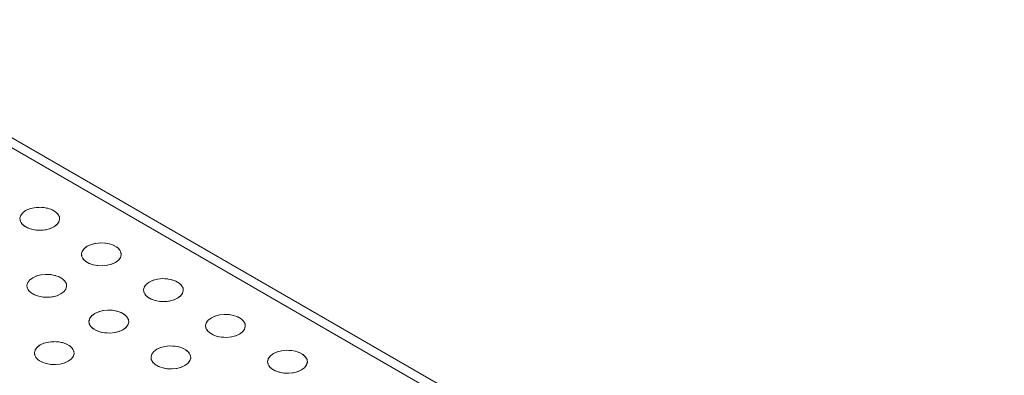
# Model space of a CAD drawing. Header units: millimetres. Extents: x 2 to 902, y -447 to 199.
# Tile 21 of 256: x 33.279 to 35.216, y 43.682 to 44.383. Entities that reach past the tile are written whole.
import ezdxf

# ---------------------------------------------------------------- set-up
doc = ezdxf.new("R2010")
doc.units = ezdxf.units.MM
doc.header["$MEASUREMENT"] = 0
doc.layers.add('IFC-Elemento construtivo genérico-Contorno', color=253, linetype='Continuous', lineweight=5)

msp = doc.modelspace()

# ---------------------------------------------------------------- linework, layer by layer
at = {"layer": 'IFC-Elemento construtivo genérico-Contorno', "color": 7, "lineweight": 5}
for p, q in [((32.8609, 44.3827), (35.2164, 43.0227)), ((32.8609, 44.3627), (35.1818, 43.0227)), ((33.2904, 44.0067), (33.2842, 44.002)), ((33.2904, 44.0067), (33.2846, 44.0024)), ((33.2904, 44.0067), (33.2986, 44.0103)), ((33.2904, 44.0067), (33.2979, 44.0101)), ((33.2979, 44.0101), (33.3074, 44.0124)), ((33.2979, 44.0101), (33.3065, 44.0123)), ((33.3065, 44.0123), (33.3158, 44.0133)), ((33.3065, 44.0123), (33.3172, 44.0132)), ((33.3158, 44.0133), (33.3252, 44.013)), ((33.3211, 44.0131), (33.3269, 44.0127)), ((33.3252, 44.013), (33.3342, 44.0113)), ((33.3309, 44.0119), (33.336, 44.0107)), ((33.3342, 44.0113), (33.3423, 44.0085)), ((33.3398, 44.0094), (33.3441, 44.0075)), ((33.3423, 44.0085), (33.349, 44.0047)), ((33.2807, 43.9974), (33.279, 43.9921)), ((33.279, 43.9921), (33.2796, 43.9866)), ((33.2799, 43.9948), (33.2791, 43.9913)), ((33.2794, 43.989), (33.2801, 43.9857)), ((33.2831, 44.0005), (33.2803, 43.9966)), ((33.2846, 44.0024), (33.2807, 43.9974)), ((33.3472, 44.0057), (33.3506, 44.0032)), ((33.349, 44.0047), (33.3539, 44)), ((33.3528, 44.001), (33.3549, 43.998)), ((33.3539, 44), (33.3567, 43.9948)), ((33.3572, 43.9901), (33.3556, 43.984)), ((33.3573, 43.9893), (33.3556, 43.984)), ((33.3562, 43.9957), (33.357, 43.9924)), ((33.3567, 43.9948), (33.3573, 43.9893)), ((33.2796, 43.9866), (33.2824, 43.9814)), ((33.2814, 43.9833), (33.2835, 43.9803)), ((33.2824, 43.9814), (33.2873, 43.9767)), ((33.2857, 43.9783), (33.2891, 43.9757)), ((33.2873, 43.9767), (33.294, 43.9729)), ((33.2922, 43.9739), (33.2966, 43.972)), ((33.294, 43.9729), (33.3021, 43.9701)), ((33.3002, 43.9707), (33.3054, 43.9695)), ((33.3021, 43.9701), (33.3111, 43.9684)), ((33.3095, 43.9687), (33.3151, 43.9683)), ((33.3111, 43.9684), (33.3205, 43.9681)), ((33.3193, 43.9682), (33.3251, 43.9686)), ((33.3205, 43.9681), (33.3298, 43.9691)), ((33.3283, 43.9688), (33.3349, 43.9704)), ((33.3298, 43.9691), (33.3384, 43.9713)), ((33.3378, 43.9711), (33.3459, 43.9747)), ((33.3384, 43.9713), (33.3459, 43.9747)), ((33.3521, 43.9794), (33.3459, 43.9747)), ((33.3517, 43.979), (33.3459, 43.9747)), ((33.3558, 43.9845), (33.3517, 43.979)), ((33.3556, 43.984), (33.3517, 43.979)), ((33.4044, 43.9305), (33.4016, 43.9266)), ((33.4059, 43.9324), (33.402, 43.9274)), ((33.4117, 43.9367), (33.4055, 43.932)), ((33.4117, 43.9367), (33.4059, 43.9324)), ((33.4117, 43.9367), (33.4198, 43.9403)), ((33.4117, 43.9367), (33.4191, 43.9401)), ((33.4191, 43.9401), (33.4286, 43.9424)), ((33.4191, 43.9401), (33.4278, 43.9423)), ((33.4278, 43.9423), (33.437, 43.9433)), ((33.4278, 43.9423), (33.4384, 43.9432)), ((33.437, 43.9433), (33.4465, 43.943)), ((33.4423, 43.9431), (33.4481, 43.9427)), ((33.4465, 43.943), (33.4555, 43.9413)), ((33.4521, 43.9419), (33.4573, 43.9407)), ((33.4555, 43.9413), (33.4636, 43.9385)), ((33.461, 43.9394), (33.4654, 43.9375)), ((33.4636, 43.9385), (33.4703, 43.9347)), ((33.4685, 43.9357), (33.4718, 43.9332)), ((33.4703, 43.9347), (33.4751, 43.93)), ((33.4741, 43.931), (33.4762, 43.928)), ((33.4751, 43.93), (33.478, 43.9248)), ((33.402, 43.9274), (33.4003, 43.9221)), ((33.4003, 43.9221), (33.4009, 43.9166)), ((33.4011, 43.9248), (33.4004, 43.9213)), ((33.4006, 43.919), (33.4013, 43.9157)), ((33.4009, 43.9166), (33.4037, 43.9114)), ((33.4026, 43.9133), (33.4048, 43.9103)), ((33.4037, 43.9114), (33.4086, 43.9067)), ((33.477, 43.9145), (33.4729, 43.909)), ((33.4768, 43.914), (33.4729, 43.909)), ((33.4784, 43.9201), (33.4768, 43.914)), ((33.4785, 43.9193), (33.4768, 43.914)), ((33.4774, 43.9257), (33.4782, 43.9224)), ((33.478, 43.9248), (33.4785, 43.9193)), ((33.407, 43.9083), (33.4104, 43.9057)), ((33.4086, 43.9067), (33.4152, 43.9029)), ((33.4134, 43.9039), (33.4179, 43.902)), ((33.4152, 43.9029), (33.4233, 43.9001)), ((33.4215, 43.9007), (33.4267, 43.8995)), ((33.4233, 43.9001), (33.4323, 43.8984)), ((33.4308, 43.8987), (33.4363, 43.8983)), ((33.4323, 43.8984), (33.4418, 43.8981)), ((33.4405, 43.8982), (33.4464, 43.8986)), ((33.4418, 43.8981), (33.4511, 43.8991)), ((33.4495, 43.8988), (33.4562, 43.9004)), ((33.4511, 43.8991), (33.4597, 43.9013)), ((33.459, 43.9011), (33.4671, 43.9047)), ((33.4597, 43.9013), (33.4671, 43.9047)), ((33.4733, 43.9094), (33.4671, 43.9047)), ((33.4729, 43.909), (33.4671, 43.9047)), ((33.3043, 43.8747), (33.2981, 43.87)), ((33.3043, 43.8747), (33.2985, 43.8704)), ((33.3043, 43.8747), (33.3124, 43.8783)), ((33.3043, 43.8747), (33.3117, 43.8781)), ((33.3117, 43.8781), (33.3212, 43.8804)), ((33.3117, 43.8781), (33.3204, 43.8803)), ((33.3204, 43.8803), (33.3297, 43.8813)), ((33.3204, 43.8803), (33.331, 43.8812)), ((33.3297, 43.8813), (33.3391, 43.881)), ((33.3349, 43.8811), (33.3407, 43.8807)), ((33.3391, 43.881), (33.3481, 43.8793)), ((33.3447, 43.8799), (33.3499, 43.8787)), ((33.3481, 43.8793), (33.3562, 43.8765)), ((33.3536, 43.8774), (33.358, 43.8755)), ((33.3562, 43.8765), (33.3629, 43.8727)), ((33.3611, 43.8737), (33.3644, 43.8712)), ((33.3629, 43.8727), (33.3678, 43.868)), ((33.5412, 43.8696), (33.5507, 43.8719)), ((33.5412, 43.8696), (33.5498, 43.8718)), ((33.5498, 43.8718), (33.5591, 43.8728)), ((33.5498, 43.8718), (33.5605, 43.8728)), ((33.5591, 43.8728), (33.5686, 43.8725)), ((33.5645, 43.8726), (33.5702, 43.8722)), ((33.5686, 43.8725), (33.5776, 43.8708)), ((33.5742, 43.8714), (33.5794, 43.8702)), ((33.2946, 43.8654), (33.2929, 43.8601)), ((33.2929, 43.8601), (33.2935, 43.8546)), ((33.2937, 43.8628), (33.293, 43.8593)), ((33.2932, 43.857), (33.294, 43.8537)), ((33.2935, 43.8546), (33.2963, 43.8494)), ((33.297, 43.8685), (33.2942, 43.8646)), ((33.2985, 43.8704), (33.2946, 43.8654)), ((33.3695, 43.8524), (33.3655, 43.847)), ((33.3694, 43.852), (33.3655, 43.847)), ((33.3667, 43.869), (33.3688, 43.866)), ((33.3678, 43.868), (33.3706, 43.8628)), ((33.371, 43.8581), (33.3694, 43.852)), ((33.3711, 43.8573), (33.3694, 43.852)), ((33.3701, 43.8637), (33.3708, 43.8604)), ((33.3706, 43.8628), (33.3711, 43.8573)), ((33.5241, 43.8569), (33.5224, 43.8516)), ((33.5224, 43.8516), (33.523, 43.8461)), ((33.5232, 43.8543), (33.5225, 43.8509)), ((33.5264, 43.8599), (33.5236, 43.8561)), ((33.528, 43.8619), (33.5241, 43.8569)), ((33.5338, 43.8662), (33.5276, 43.8615)), ((33.5338, 43.8662), (33.528, 43.8619)), ((33.5338, 43.8662), (33.5419, 43.8698)), ((33.5338, 43.8662), (33.5412, 43.8696)), ((33.5776, 43.8708), (33.5857, 43.868)), ((33.5831, 43.8689), (33.5875, 43.867)), ((33.5857, 43.868), (33.5924, 43.8642)), ((33.5906, 43.8652), (33.5939, 43.8627)), ((33.5924, 43.8642), (33.5972, 43.8595)), ((33.5962, 43.8605), (33.5983, 43.8576)), ((33.5972, 43.8595), (33.6001, 43.8543)), ((33.5995, 43.8552), (33.6003, 43.8519)), ((33.6001, 43.8543), (33.6006, 43.8488)), ((33.2952, 43.8513), (33.2974, 43.8483)), ((33.2963, 43.8494), (33.3012, 43.8447)), ((33.2996, 43.8463), (33.303, 43.8437)), ((33.3012, 43.8447), (33.3079, 43.8409)), ((33.306, 43.8419), (33.3105, 43.84)), ((33.3079, 43.8409), (33.3159, 43.8381)), ((33.3141, 43.8387), (33.3193, 43.8375)), ((33.3159, 43.8381), (33.325, 43.8364)), ((33.3234, 43.8367), (33.329, 43.8363)), ((33.325, 43.8364), (33.3344, 43.8361)), ((33.3331, 43.8362), (33.339, 43.8366)), ((33.3344, 43.8361), (33.3437, 43.8371)), ((33.3422, 43.8368), (33.3488, 43.8384)), ((33.3437, 43.8371), (33.3523, 43.8393)), ((33.3516, 43.8391), (33.3597, 43.8427)), ((33.3523, 43.8393), (33.3597, 43.8427)), ((33.366, 43.8474), (33.3597, 43.8427)), ((33.3655, 43.847), (33.3597, 43.8427)), ((33.5227, 43.8485), (33.5234, 43.8452)), ((33.523, 43.8461), (33.5258, 43.8409)), ((33.5247, 43.8428), (33.5269, 43.8398)), ((33.5258, 43.8409), (33.5307, 43.8363)), ((33.5291, 43.8378), (33.5325, 43.8352)), ((33.5307, 43.8363), (33.5373, 43.8324)), ((33.5355, 43.8334), (33.54, 43.8315)), ((33.5373, 43.8324), (33.5454, 43.8296)), ((33.5811, 43.8306), (33.5892, 43.8342)), ((33.5818, 43.8308), (33.5892, 43.8342)), ((33.5954, 43.8389), (33.5892, 43.8342)), ((33.595, 43.8385), (33.5892, 43.8342)), ((33.5991, 43.844), (33.595, 43.8385)), ((33.5989, 43.8435), (33.595, 43.8385)), ((33.6005, 43.8496), (33.5989, 43.8435)), ((33.6006, 43.8488), (33.5989, 43.8435)), ((33.5435, 43.8302), (33.5488, 43.829)), ((33.5454, 43.8296), (33.5544, 43.828)), ((33.5529, 43.8282), (33.5585, 43.8278)), ((33.5544, 43.828), (33.5639, 43.8276)), ((33.5626, 43.8277), (33.5685, 43.8281)), ((33.5639, 43.8276), (33.5732, 43.8286)), ((33.5716, 43.8284), (33.5784, 43.83)), ((33.5732, 43.8286), (33.5818, 43.8308)), ((33.4167, 43.7949), (33.415, 43.7896)), ((33.419, 43.7979), (33.4163, 43.7941)), ((33.4206, 43.7999), (33.4167, 43.7949)), ((33.4264, 43.8042), (33.4202, 43.7995)), ((33.4264, 43.8042), (33.4206, 43.7999)), ((33.4264, 43.8042), (33.4345, 43.8078)), ((33.4264, 43.8042), (33.4338, 43.8076)), ((33.4338, 43.8076), (33.4433, 43.8099)), ((33.4338, 43.8076), (33.4425, 43.8098)), ((33.4425, 43.8098), (33.4518, 43.8108)), ((33.4425, 43.8098), (33.4531, 43.8108)), ((33.4518, 43.8108), (33.4612, 43.8105)), ((33.4571, 43.8106), (33.4628, 43.8102)), ((33.4612, 43.8105), (33.4702, 43.8088)), ((33.4668, 43.8094), (33.472, 43.8082)), ((33.4702, 43.8088), (33.4783, 43.806)), ((33.4757, 43.8069), (33.4801, 43.805)), ((33.4783, 43.806), (33.485, 43.8022)), ((33.4832, 43.8032), (33.4865, 43.8007)), ((33.485, 43.8022), (33.4898, 43.7975)), ((33.4888, 43.7985), (33.4909, 43.7956)), ((33.4898, 43.7975), (33.4927, 43.7923)), ((33.6559, 43.7957), (33.6497, 43.791)), ((33.6559, 43.7957), (33.6501, 43.7914)), ((33.6559, 43.7957), (33.664, 43.7993)), ((33.6559, 43.7957), (33.6633, 43.7991)), ((33.6633, 43.7991), (33.6728, 43.8014)), ((33.6633, 43.7991), (33.6719, 43.8013)), ((33.6719, 43.8013), (33.6812, 43.8023)), ((33.6719, 43.8013), (33.6826, 43.8023)), ((33.6812, 43.8023), (33.6907, 43.802)), ((33.6866, 43.8021), (33.6923, 43.8017)), ((33.6907, 43.802), (33.6997, 43.8004)), ((33.6963, 43.801), (33.7015, 43.7997)), ((33.6997, 43.8004), (33.7078, 43.7975)), ((33.7052, 43.7984), (33.7096, 43.7965)), ((33.7078, 43.7975), (33.7145, 43.7937)), ((33.7126, 43.7947), (33.716, 43.7922)), ((33.7145, 43.7937), (33.7193, 43.789)), ((33.415, 43.7896), (33.4156, 43.7841)), ((33.4158, 43.7922), (33.4151, 43.7888)), ((33.4153, 43.7865), (33.4161, 43.7832)), ((33.4156, 43.7841), (33.4184, 43.7789)), ((33.4173, 43.7808), (33.4195, 43.7778)), ((33.4184, 43.7789), (33.4233, 43.7743)), ((33.4217, 43.7758), (33.4251, 43.7732)), ((33.4233, 43.7743), (33.4299, 43.7704)), ((33.488, 43.7769), (33.4818, 43.7722)), ((33.4876, 43.7765), (33.4818, 43.7722)), ((33.4917, 43.782), (33.4876, 43.7765)), ((33.4915, 43.7815), (33.4876, 43.7765)), ((33.4932, 43.7876), (33.4915, 43.7815)), ((33.4932, 43.7868), (33.4915, 43.7815)), ((33.4922, 43.7932), (33.4929, 43.7899)), ((33.4927, 43.7923), (33.4932, 43.7868)), ((33.6462, 43.7864), (33.6445, 43.7811)), ((33.6453, 43.7837), (33.6445, 43.7804)), ((33.6445, 43.7811), (33.6451, 43.7756)), ((33.6448, 43.7779), (33.6455, 43.7747)), ((33.6451, 43.7756), (33.6479, 43.7704)), ((33.6485, 43.7895), (33.6457, 43.7856)), ((33.6501, 43.7914), (33.6462, 43.7864)), ((33.7183, 43.79), (33.7204, 43.787)), ((33.7193, 43.789), (33.7222, 43.7838)), ((33.7226, 43.7791), (33.721, 43.773)), ((33.7227, 43.7784), (33.721, 43.773)), ((33.7216, 43.7847), (33.7224, 43.7814)), ((33.7222, 43.7838), (33.7227, 43.7784)), ((33.4281, 43.7714), (33.4326, 43.7695)), ((33.4299, 43.7704), (33.438, 43.7676)), ((33.4362, 43.7682), (33.4414, 43.767)), ((33.438, 43.7676), (33.4471, 43.766)), ((33.4455, 43.7662), (33.4511, 43.7658)), ((33.4471, 43.766), (33.4565, 43.7656)), ((33.4552, 43.7657), (33.4611, 43.7661)), ((33.4565, 43.7656), (33.4658, 43.7666)), ((33.4643, 43.7664), (33.471, 43.768)), ((33.4658, 43.7666), (33.4744, 43.7688)), ((33.4737, 43.7686), (33.4818, 43.7722)), ((33.4744, 43.7688), (33.4818, 43.7722)), ((33.6468, 43.7724), (33.649, 43.7694)), ((33.6479, 43.7704), (33.6527, 43.7658)), ((33.6511, 43.7673), (33.6546, 43.7647)), ((33.6527, 43.7658), (33.6594, 43.7619)), ((33.6576, 43.7629), (33.662, 43.761)), ((33.6594, 43.7619), (33.6675, 43.7591)), ((33.6656, 43.7597), (33.6709, 43.7585)), ((33.6675, 43.7591), (33.6765, 43.7575)), ((33.675, 43.7577), (33.6806, 43.7573)), ((33.6765, 43.7575), (33.686, 43.7571)), ((33.6847, 43.7572), (33.6906, 43.7576)), ((33.686, 43.7571), (33.6953, 43.7581)), ((33.6937, 43.7579), (33.7007, 43.7595)), ((33.6953, 43.7581), (33.7039, 43.7604)), ((33.7032, 43.7601), (33.7113, 43.7637)), ((33.7039, 43.7604), (33.7113, 43.7637)), ((33.7175, 43.7684), (33.7113, 43.7637)), ((33.7171, 43.768), (33.7113, 43.7637)), ((33.7212, 43.7735), (33.7171, 43.768)), ((33.721, 43.773), (33.7171, 43.768)), ((33.3117, 43.736), (33.3089, 43.7321)), ((33.3132, 43.7379), (33.3093, 43.7329)), ((33.319, 43.7422), (33.3128, 43.7375)), ((33.319, 43.7422), (33.3132, 43.7379)), ((33.319, 43.7422), (33.3271, 43.7458)), ((33.319, 43.7422), (33.3265, 43.7456)), ((33.3265, 43.7456), (33.3359, 43.7479)), ((33.3265, 43.7456), (33.3351, 43.7478)), ((33.3351, 43.7478), (33.3444, 43.7488)), ((33.3351, 43.7478), (33.3457, 43.7487)), ((33.3444, 43.7488), (33.3538, 43.7485)), ((33.3497, 43.7486), (33.3554, 43.7482)), ((33.3538, 43.7485), (33.3628, 43.7468)), ((33.3594, 43.7474), (33.3646, 43.7462)), ((33.3628, 43.7468), (33.3709, 43.744)), ((33.3683, 43.7449), (33.3727, 43.743)), ((33.3709, 43.744), (33.3776, 43.7402)), ((33.3758, 43.7412), (33.3791, 43.7387)), ((33.3776, 43.7402), (33.3825, 43.7355)), ((33.3814, 43.7365), (33.3835, 43.7335)), ((33.3825, 43.7355), (33.3853, 43.7303)), ((33.5485, 43.7337), (33.5566, 43.7373)), ((33.5485, 43.7337), (33.5559, 43.7371)), ((33.5559, 43.7371), (33.5653, 43.7394)), ((33.5559, 43.7371), (33.5646, 43.7393)), ((33.5646, 43.7393), (33.5738, 43.7403)), ((33.5646, 43.7393), (33.5752, 43.7402)), ((33.5738, 43.7403), (33.5833, 43.74)), ((33.5792, 43.7401), (33.5849, 43.7397)), ((33.5833, 43.74), (33.5923, 43.7383)), ((33.5889, 43.739), (33.5941, 43.7377)), ((33.5923, 43.7383), (33.6004, 43.7355)), ((33.5978, 43.7364), (33.6022, 43.7345)), ((33.6004, 43.7355), (33.6071, 43.7317)), ((33.3093, 43.7329), (33.3076, 43.7276)), ((33.3076, 43.7276), (33.3082, 43.7221)), ((33.3085, 43.7302), (33.3077, 43.7268)), ((33.3079, 43.7245), (33.3087, 43.7212)), ((33.3082, 43.7221), (33.311, 43.7169)), ((33.3099, 43.7189), (33.3121, 43.7159)), ((33.311, 43.7169), (33.3159, 43.7123)), ((33.3843, 43.72), (33.3803, 43.7145)), ((33.3841, 43.7195), (33.3803, 43.7145)), ((33.3858, 43.7256), (33.3841, 43.7195)), ((33.3858, 43.7248), (33.3841, 43.7195)), ((33.3848, 43.7312), (33.3855, 43.7279)), ((33.3853, 43.7303), (33.3858, 43.7248)), ((33.5388, 43.7244), (33.5371, 43.7191)), ((33.5371, 43.7191), (33.5377, 43.7136)), ((33.5379, 43.7217), (33.5372, 43.7184)), ((33.5374, 43.7159), (33.5381, 43.7127)), ((33.5411, 43.7275), (33.5384, 43.7236)), ((33.5427, 43.7294), (33.5388, 43.7244)), ((33.5485, 43.7337), (33.5423, 43.729)), ((33.5485, 43.7337), (33.5427, 43.7294)), ((33.6053, 43.7327), (33.6086, 43.7302)), ((33.6071, 43.7317), (33.6119, 43.727)), ((33.6109, 43.728), (33.613, 43.725)), ((33.6119, 43.727), (33.6148, 43.7218)), ((33.6152, 43.7171), (33.6136, 43.711)), ((33.6153, 43.7164), (33.6136, 43.711)), ((33.6142, 43.7227), (33.615, 43.7194)), ((33.6148, 43.7218), (33.6153, 43.7164)), ((33.7683, 43.716), (33.7666, 43.7106)), ((33.7707, 43.719), (33.7678, 43.7151)), ((33.7721, 43.7209), (33.7683, 43.716)), ((33.778, 43.7252), (33.7718, 43.7205)), ((33.778, 43.7252), (33.7721, 43.7209)), ((33.778, 43.7252), (33.7861, 43.7288)), ((33.778, 43.7252), (33.7854, 43.7286)), ((33.7854, 43.7286), (33.7949, 43.7309)), ((33.7854, 43.7286), (33.794, 43.7308)), ((33.794, 43.7308), (33.8033, 43.7318)), ((33.794, 43.7308), (33.8047, 43.7318)), ((33.8033, 43.7318), (33.8128, 43.7315)), ((33.8086, 43.7316), (33.8144, 43.7312)), ((33.8128, 43.7315), (33.8218, 43.7299)), ((33.8184, 43.7305), (33.8236, 43.7292)), ((33.8218, 43.7299), (33.8299, 43.727)), ((33.8273, 43.7279), (33.8317, 43.726)), ((33.8299, 43.727), (33.8366, 43.7232)), ((33.8347, 43.7242), (33.8381, 43.7217)), ((33.8366, 43.7232), (33.8414, 43.7185)), ((33.8404, 43.7195), (33.8425, 43.7166)), ((33.8414, 43.7185), (33.8443, 43.7133)), ((33.3143, 43.7137), (33.3177, 43.7112)), ((33.3159, 43.7123), (33.3226, 43.7084)), ((33.3208, 43.7094), (33.3251, 43.7075)), ((33.3226, 43.7084), (33.3306, 43.7056)), ((33.3289, 43.7062), (33.334, 43.705)), ((33.3306, 43.7056), (33.3397, 43.7039)), ((33.338, 43.7042), (33.3438, 43.7038)), ((33.3397, 43.7039), (33.3491, 43.7036)), ((33.3478, 43.7037), (33.3537, 43.7041)), ((33.3491, 43.7036), (33.3584, 43.7046)), ((33.3576, 43.7045), (33.3639, 43.706)), ((33.3584, 43.7046), (33.367, 43.7068)), ((33.3663, 43.7066), (33.3744, 43.7102)), ((33.367, 43.7068), (33.3744, 43.7102)), ((33.3807, 43.7149), (33.3744, 43.7102)), ((33.3803, 43.7145), (33.3744, 43.7102)), ((33.5377, 43.7136), (33.5405, 43.7084)), ((33.5394, 43.7104), (33.5416, 43.7073)), ((33.5405, 43.7084), (33.5454, 43.7038)), ((33.5438, 43.7053), (33.5472, 43.7027)), ((33.5454, 43.7038), (33.552, 43.6999)), ((33.5502, 43.7009), (33.5547, 43.699)), ((33.552, 43.6999), (33.5601, 43.6971)), ((33.5583, 43.6977), (33.5635, 43.6965)), ((33.5601, 43.6971), (33.5691, 43.6955)), ((33.5864, 43.6959), (33.5933, 43.6975)), ((33.5879, 43.6961), (33.5965, 43.6983)), ((33.5958, 43.6981), (33.6039, 43.7017)), ((33.5965, 43.6983), (33.6039, 43.7017)), ((33.6101, 43.7064), (33.6039, 43.7017)), ((33.6097, 43.706), (33.6039, 43.7017)), ((33.6138, 43.7115), (33.6097, 43.706)), ((33.6136, 43.711), (33.6097, 43.706)), ((33.7666, 43.7106), (33.7671, 43.7051)), ((33.7674, 43.7133), (33.7667, 43.7099)), ((33.7669, 43.7075), (33.7676, 43.7042)), ((33.7671, 43.7051), (33.7699, 43.6999)), ((33.7689, 43.7019), (33.7711, 43.6989)), ((33.7699, 43.6999), (33.7748, 43.6953)), ((33.7732, 43.6968), (33.7766, 43.6942)), ((33.8396, 43.6979), (33.8334, 43.6932)), ((33.8392, 43.6975), (33.8334, 43.6932)), ((33.8433, 43.703), (33.8392, 43.6975)), ((33.8431, 43.7025), (33.8392, 43.6975)), ((33.8447, 43.7087), (33.8431, 43.7025)), ((33.8448, 43.7079), (33.8431, 43.7025)), ((33.8437, 43.7143), (33.8445, 43.7109)), ((33.8443, 43.7133), (33.8448, 43.7079)), ((33.5676, 43.6957), (33.5732, 43.6953)), ((33.5691, 43.6955), (33.5786, 43.6951)), ((33.5773, 43.6952), (33.5832, 43.6956)), ((33.5786, 43.6951), (33.5879, 43.6961)), ((33.7748, 43.6953), (33.7815, 43.6914)), ((33.7797, 43.6925), (33.7841, 43.6905)), ((33.7815, 43.6914), (33.7896, 43.6886)), ((33.7877, 43.6892), (33.793, 43.688)), ((33.7896, 43.6886), (33.7986, 43.687)), ((33.7971, 43.6873), (33.8027, 43.6868)), ((33.7986, 43.687), (33.8081, 43.6866)), ((33.8068, 43.6867), (33.8127, 43.6871)), ((33.8081, 43.6866), (33.8174, 43.6876)), ((33.8158, 43.6874), (33.8226, 43.689)), ((33.8174, 43.6876), (33.826, 43.6899)), ((33.8253, 43.6896), (33.8334, 43.6932)), ((33.826, 43.6899), (33.8334, 43.6932))]:
    msp.add_line(p, q, dxfattribs=at)

doc.saveas('drawing.dxf')
